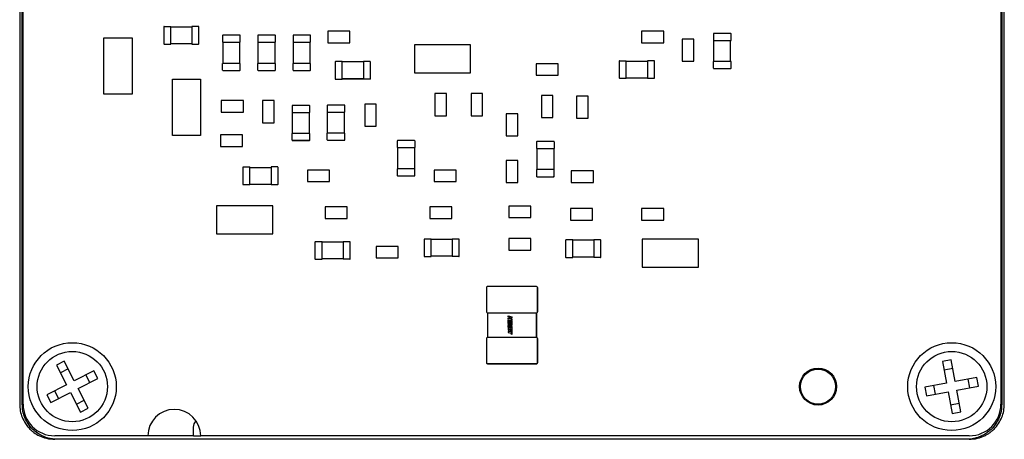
# Model space of a CAD drawing. Header units: millimetres. Extents: x 5 to 274, y 4 to 211.
# Tile 4 of 12: x 134 to 162, y 89 to 101. Entities that reach past the tile are written whole.
import ezdxf

# ---------------------------------------------------------------- set-up
doc = ezdxf.new("R2010")
doc.units = ezdxf.units.MM

msp = doc.modelspace()

# ---------------------------------------------------------------- linework, layer by layer
at = {"color": 7, "linetype": 'Continuous', "lineweight": 25}
for p, q in [((134.0826661, 89.6237222), (134.0826661, 115.6237222)), ((134.1050046, 89.6237222), (134.1050046, 115.6237222)), ((161.9050046, 115.6237222), (161.9050046, 89.6237222)), ((161.9273432, 115.6237222), (161.9273432, 89.6237222)), ((134.0102864, 101.369752), (134.0102864, 89.6237222)), ((161.9997228, 89.6237222), (161.9997228, 101.369752)), ((138.1050859, 100.3638405), (138.105086, 99.8838405)), ((138.1050859, 100.3638405), (138.1150859, 100.3638405)), ((138.1150859, 100.3738405), (138.3050859, 100.3738405)), ((138.3050859, 100.3638405), (138.3050859, 100.3738405)), ((138.3050859, 100.3638405), (138.9050859, 100.3638406)), ((138.305086, 99.8838405), (138.3050859, 100.3638405)), ((138.9050859, 100.3738406), (138.9050859, 100.3638406)), ((139.0950859, 100.3738406), (138.9050859, 100.3738406)), ((138.9050859, 100.3638406), (138.905086, 99.8838406)), ((139.1050859, 100.3638406), (139.0950859, 100.3638406)), ((139.105086, 99.8838406), (139.1050859, 100.3638406)), ((142.7655078, 100.2382159), (142.7655078, 99.90923)), ((143.3944931, 100.2382159), (142.7655078, 100.2382159)), ((143.3944931, 99.90923), (143.3944931, 100.2382159)), ((151.6905109, 100.2382157), (151.6905109, 99.9092299)), ((152.3194962, 100.2382157), (151.6905109, 100.2382157)), ((152.3194962, 99.9092298), (152.3194962, 100.2382157)), ((136.4056883, 100.0480893), (137.2046301, 100.0480893)), ((136.4056883, 98.4490272), (136.4056883, 100.0480893)), ((137.2046301, 100.0480893), (137.20463, 98.4490272)), ((139.7798906, 100.1138024), (139.7798906, 99.9238024)), ((139.7798906, 99.9238024), (139.7898906, 99.9238024)), ((139.7798906, 99.9238023), (139.7798906, 99.9238024)), ((139.7898906, 100.1238024), (139.7898906, 100.1138024)), ((140.2698906, 100.1238024), (139.7898906, 100.1238024)), ((139.7898906, 99.9238024), (140.2698906, 99.9238024)), ((139.7898906, 99.9238024), (139.7898906, 99.9238023)), ((139.7898906, 99.3238024), (139.7898906, 99.9238024)), ((140.2698906, 100.1238024), (140.2698906, 100.1138024)), ((140.2698906, 99.9238024), (140.2798906, 99.9238024)), ((140.2698906, 99.9238023), (140.2698906, 99.9238024)), ((140.2698906, 99.3238024), (140.2698906, 99.9238024)), ((140.2798906, 99.9238024), (140.2798906, 100.1138024)), ((140.2798906, 99.9238024), (140.2798906, 99.9238023)), ((140.7798906, 100.1138024), (140.7798906, 99.9238024)), ((140.7798906, 99.9238024), (140.7898906, 99.9238024)), ((140.7798906, 99.9238023), (140.7798906, 99.9238024)), ((140.7898906, 100.1238024), (140.7898906, 100.1138024)), ((141.2698906, 100.1238024), (140.7898906, 100.1238024)), ((140.7898906, 99.9238024), (141.2698906, 99.9238024)), ((140.7898906, 99.9238024), (140.7898906, 99.9238023)), ((140.7898906, 99.3238024), (140.7898906, 99.9238024)), ((141.2698906, 100.1238024), (141.2698906, 100.1138024)), ((141.2698906, 99.9238024), (141.2798906, 99.9238024)), ((141.2698906, 99.9238023), (141.2698906, 99.9238024)), ((141.2698906, 99.3238024), (141.2698906, 99.9238024)), ((141.2798906, 99.9238024), (141.2798906, 100.1138024)), ((141.2798906, 99.9238024), (141.2798906, 99.9238023)), ((141.7798906, 100.1138023), (141.7798906, 99.9238023)), ((141.7798906, 99.9238023), (141.7898906, 99.9238023)), ((141.7798906, 99.9238023), (141.7798906, 99.9238023)), ((141.7898906, 100.1238023), (141.7898906, 100.1138023)), ((142.2698906, 100.1238023), (141.7898906, 100.1238023)), ((141.7898906, 99.9238023), (142.2698906, 99.9238023)), ((141.7898906, 99.9238023), (141.7898906, 99.9238023)), ((141.7898906, 99.3238023), (141.7898906, 99.9238023)), ((142.2698906, 100.1238023), (142.2698906, 100.1138023)), ((142.2698906, 99.9238023), (142.2798906, 99.9238023)), ((142.2698906, 99.9238023), (142.2698906, 99.9238023)), ((142.2698906, 99.3238023), (142.2698906, 99.9238023)), ((142.2798906, 99.9238023), (142.2798906, 100.1138023)), ((142.2798906, 99.9238023), (142.2798906, 99.9238023)), ((152.8402359, 100.0132154), (152.8402359, 99.3842301)), ((153.1692218, 100.0132154), (152.8402359, 100.0132154)), ((153.1692218, 99.3842301), (153.1692218, 100.0132154)), ((153.7309252, 100.1662847), (153.7309252, 99.9762847)), ((153.7309252, 99.9762847), (153.7409252, 99.9762847)), ((153.7309252, 99.9762847), (153.7309252, 99.9762847)), ((153.7409252, 100.1762847), (153.7409252, 100.1662847)), ((154.2209252, 100.1762847), (153.7409252, 100.1762847)), ((153.7409252, 99.9762847), (154.2209252, 99.9762847)), ((153.7409252, 99.9762847), (153.7409252, 99.9762847)), ((153.7409252, 99.3762847), (153.7409252, 99.9762847)), ((154.2209252, 100.1762847), (154.2209252, 100.1662847)), ((154.2209252, 99.9762847), (154.2309252, 99.9762847)), ((154.2209252, 99.9762847), (154.2209252, 99.9762847)), ((154.2209252, 99.3762847), (154.2209252, 99.9762847)), ((154.2309252, 99.9762847), (154.2309252, 100.1662847)), ((154.2309252, 99.9762847), (154.2309252, 99.9762847)), ((138.105086, 99.8838405), (138.115086, 99.8838405)), ((138.115086, 99.8738405), (138.305086, 99.8738405)), ((138.305086, 99.8838405), (138.905086, 99.8838406)), ((138.305086, 99.8738405), (138.305086, 99.8838405)), ((138.905086, 99.8838406), (138.905086, 99.8738406)), ((138.905086, 99.8738406), (139.095086, 99.8738406)), ((139.105086, 99.8838406), (139.095086, 99.8838406)), ((142.7655078, 99.90923), (143.3944931, 99.90923)), ((145.2303138, 99.8480336), (145.2303138, 99.0490918)), ((146.8293759, 99.8480336), (145.2303138, 99.8480336)), ((146.8293759, 99.0490918), (146.8293759, 99.8480336)), ((151.6905109, 99.9092299), (152.3194962, 99.9092298)), ((142.9799333, 99.3636116), (142.9799333, 98.8836116)), ((142.9799333, 99.3636116), (142.9899333, 99.3636116)), ((143.1799333, 99.3736116), (142.9899333, 99.3736116)), ((143.1799333, 99.3636116), (143.1799333, 99.3736116)), ((143.1799333, 98.8836116), (143.1799333, 99.3636116)), ((143.7799333, 99.3636116), (143.1799333, 99.3636116)), ((143.7799333, 99.3736116), (143.7799333, 99.3636116)), ((143.9699333, 99.3736116), (143.7799333, 99.3736116)), ((143.7799333, 99.3636116), (143.7799333, 98.8836116)), ((143.9799333, 99.3636116), (143.9699333, 99.3636116)), ((143.9799333, 98.8836116), (143.9799333, 99.3636116)), ((151.0550829, 99.3888342), (151.0550829, 98.9088342)), ((151.0550829, 99.3888342), (151.0650828, 99.3888342)), ((151.0650828, 99.3988342), (151.2550828, 99.3988342)), ((151.2550828, 99.3888342), (151.2550828, 99.3988342)), ((151.2550829, 98.9088342), (151.2550828, 99.3888342)), ((151.2550828, 99.3888342), (151.8550828, 99.3888342)), ((151.8550828, 99.3988342), (151.8550828, 99.3888342)), ((152.0450828, 99.3988342), (151.8550828, 99.3988342)), ((151.8550828, 99.3888342), (151.8550829, 98.9088342)), ((152.0550829, 99.3888342), (152.0450828, 99.3888342)), ((152.0550829, 98.9088342), (152.0550829, 99.3888342)), ((152.8402359, 99.3842301), (153.1692218, 99.3842301)), ((153.7309252, 99.1862847), (153.7309252, 99.3762847)), ((153.7409252, 99.3762847), (153.7309252, 99.3762847)), ((154.2209252, 99.3762847), (153.7409252, 99.3762847)), ((154.2309252, 99.3762847), (154.2209252, 99.3762847)), ((154.2309252, 99.1862847), (154.2309252, 99.3762847)), ((139.7798906, 99.1338024), (139.7798906, 99.3238024)), ((139.7898906, 99.3238024), (139.7798906, 99.3238024)), ((140.2698906, 99.3238024), (139.7898906, 99.3238024)), ((139.7898906, 99.1238024), (139.7898906, 99.1338024)), ((139.7898906, 99.1238024), (140.2698906, 99.1238024)), ((140.2798906, 99.3238024), (140.2698906, 99.3238024)), ((140.2698906, 99.1238024), (140.2698906, 99.1338024)), ((140.2798906, 99.1338024), (140.2798906, 99.3238024)), ((140.7798906, 99.1338024), (140.7798906, 99.3238024)), ((140.7898906, 99.3238024), (140.7798906, 99.3238024)), ((141.2698906, 99.3238024), (140.7898906, 99.3238024)), ((140.7898906, 99.1238024), (140.7898906, 99.1338024)), ((140.7898906, 99.1238024), (141.2698906, 99.1238024)), ((141.2798906, 99.3238024), (141.2698906, 99.3238024)), ((141.2698906, 99.1238024), (141.2698906, 99.1338024)), ((141.2798906, 99.1338024), (141.2798906, 99.3238024)), ((141.7798906, 99.1338023), (141.7798906, 99.3238023)), ((141.7898906, 99.3238023), (141.7798906, 99.3238023)), ((142.2698906, 99.3238023), (141.7898906, 99.3238023)), ((141.7898906, 99.1238023), (141.7898906, 99.1338023)), ((141.7898906, 99.1238023), (142.2698906, 99.1238023)), ((142.2798906, 99.3238023), (142.2698906, 99.3238023)), ((142.2698906, 99.1238023), (142.2698906, 99.1338023)), ((142.2798906, 99.1338023), (142.2798906, 99.3238023)), ((149.3194962, 99.3132127), (148.6905109, 99.3132127)), ((148.6905109, 99.3132127), (148.6905109, 98.9842269)), ((149.3194962, 98.9842269), (149.3194962, 99.3132127)), ((153.7409252, 99.1762847), (153.7409252, 99.1862847)), ((153.7409252, 99.1762847), (154.2209252, 99.1762847)), ((154.2209252, 99.1762847), (154.2209252, 99.1862847)), ((138.3553648, 97.2743522), (138.3553648, 98.8734143)), ((138.3553648, 98.8734143), (139.1543065, 98.8734143)), ((139.1543065, 98.8734143), (139.1543065, 97.2743522)), ((142.9799333, 98.8836116), (142.9899333, 98.8836116)), ((142.9899333, 98.8736116), (143.1799333, 98.8736116)), ((142.9899333, 98.8736116), (143.1799333, 98.8736115)), ((143.1799333, 98.8736116), (143.1799333, 98.8836116)), ((143.7799333, 98.8836116), (143.1799333, 98.8836116)), ((143.1799333, 98.8836115), (143.7799333, 98.8836115)), ((143.7799333, 98.8836116), (143.7799333, 98.8736116)), ((143.9699333, 98.8736116), (143.7799333, 98.8736116)), ((143.9699333, 98.8736115), (143.7799333, 98.8736115)), ((143.9799333, 98.8836116), (143.9699333, 98.8836116)), ((145.2303138, 99.0490918), (146.8293759, 99.0490918)), ((148.6905109, 98.9842269), (149.3194962, 98.9842269)), ((151.0550829, 98.9088342), (151.0650829, 98.9088342)), ((151.0650829, 98.8988342), (151.2550829, 98.8988342)), ((151.2550829, 98.8988342), (151.2550829, 98.9088342)), ((151.2550829, 98.9088342), (151.8550829, 98.9088342)), ((151.8550829, 98.9088342), (151.8550829, 98.8988342)), ((151.8550829, 98.8988342), (152.0450829, 98.8988342)), ((152.0550829, 98.9088342), (152.0450829, 98.9088342)), ((137.20463, 98.4490272), (136.4056883, 98.4490272)), ((140.3692245, 98.2632175), (139.7402393, 98.2632175)), ((139.7402393, 98.2632175), (139.7402393, 97.9342316)), ((140.3692245, 97.9342316), (140.3692245, 98.2632175)), ((141.2444934, 98.2632156), (140.9155075, 98.2632156)), ((140.9155075, 98.2632156), (140.9155075, 97.6342304)), ((141.2444934, 97.6342304), (141.2444934, 98.2632156)), ((146.1445026, 98.4632125), (145.8155167, 98.4632125)), ((145.8155167, 98.4632125), (145.8155167, 97.8342272)), ((146.1445025, 97.8342272), (146.1445026, 98.4632125)), ((147.1694964, 98.4632125), (146.8405106, 98.4632125)), ((146.8405106, 98.4632125), (146.8405106, 97.8342272)), ((147.1694964, 97.8342272), (147.1694964, 98.4632125)), ((148.8405106, 98.413217), (148.8405106, 97.7842317)), ((149.1694964, 98.413217), (148.8405106, 98.413217)), ((149.1694964, 97.7842317), (149.1694964, 98.413217)), ((149.8402359, 98.3882155), (149.8402359, 97.7592302)), ((150.1692218, 98.3882155), (149.8402359, 98.3882155)), ((150.1692218, 97.7592302), (150.1692218, 98.3882155)), ((141.7548967, 98.1138023), (141.7548967, 97.9238023)), ((141.7648967, 98.1238023), (141.7648967, 98.1138023)), ((142.2448967, 98.1238023), (141.7648967, 98.1238023)), ((142.2448967, 98.1238023), (142.2448967, 98.1138023)), ((142.2548967, 97.9238023), (142.2548967, 98.1138023)), ((142.7548967, 98.1238045), (142.7548967, 97.9338045)), ((142.7648967, 98.1338045), (142.7648967, 98.1238045)), ((143.2448967, 98.1338045), (142.7648967, 98.1338045)), ((143.2448967, 98.1338045), (143.2448967, 98.1238045)), ((143.2548967, 97.9338045), (143.2548967, 98.1238045)), ((144.146242, 98.1632171), (143.8172562, 98.1632171)), ((143.8172562, 98.1632171), (143.8172562, 97.5342318)), ((144.146242, 97.5342318), (144.146242, 98.1632171)), ((139.7402393, 97.9342316), (140.3692245, 97.9342316)), ((141.7548967, 97.9238023), (141.7648967, 97.9238023)), ((141.7617809, 97.9238023), (141.7548967, 97.9238023)), ((141.7548967, 97.9238023), (141.7548967, 97.9238023)), ((141.7648967, 97.9238023), (142.2448967, 97.9238023)), ((141.7648967, 97.9238023), (141.7648967, 97.9238023)), ((141.7648967, 97.3238023), (141.7648967, 97.9238023)), ((142.2448967, 97.9238023), (142.2548967, 97.9238023)), ((142.2448967, 97.9238023), (142.2448967, 97.9238023)), ((142.2448967, 97.3238023), (142.2448967, 97.9238023)), ((142.2548967, 97.9238023), (142.2480125, 97.9238023)), ((142.2548967, 97.9238023), (142.2548967, 97.9238023)), ((142.7548967, 97.9338045), (142.7648967, 97.9338045)), ((142.7548967, 97.9338044), (142.7548967, 97.9338045)), ((142.7648967, 97.9338045), (143.2448967, 97.9338045)), ((142.7648967, 97.9338045), (142.7648967, 97.9338044)), ((142.7648967, 97.3338045), (142.7648967, 97.9338045)), ((143.2448967, 97.9338045), (143.2548967, 97.9338045)), ((143.2448967, 97.9338044), (143.2448967, 97.9338045)), ((143.2448967, 97.3338045), (143.2448967, 97.9338045)), ((143.2548967, 97.9338045), (143.2548967, 97.9338044)), ((145.8155167, 97.8342272), (146.1445025, 97.8342272)), ((146.8405106, 97.8342272), (147.1694964, 97.8342272)), ((147.8405106, 97.8882155), (147.8405105, 97.2592302)), ((148.1694964, 97.8882155), (147.8405106, 97.8882155)), ((148.1694964, 97.2592302), (148.1694964, 97.8882155)), ((148.8405106, 97.7842317), (149.1694964, 97.7842317)), ((149.8402359, 97.7592302), (150.1692218, 97.7592302)), ((140.9155075, 97.6342304), (141.2444934, 97.6342304)), ((143.8172562, 97.5342318), (144.146242, 97.5342318)), ((139.1543065, 97.2743522), (138.3553648, 97.2743522)), ((140.3442154, 97.288219), (139.7152301, 97.288219)), ((139.7152301, 97.288219), (139.7152301, 96.9592331)), ((140.3442154, 96.9592331), (140.3442154, 97.288219)), ((141.7548967, 97.1338023), (141.7548967, 97.3238023)), ((141.7648967, 97.3238023), (141.7548967, 97.3238023)), ((142.2448967, 97.3238023), (141.7648967, 97.3238023)), ((141.7648967, 97.1238023), (141.7648967, 97.1338023)), ((141.7648967, 97.1238023), (142.2448967, 97.1238023)), ((142.2448967, 97.1238023), (141.7648967, 97.1238023)), ((142.2548967, 97.3238023), (142.2448967, 97.3238023)), ((142.2448967, 97.1238023), (142.2448967, 97.1338023)), ((142.2548967, 97.1338023), (142.2548967, 97.3238023)), ((142.7548967, 97.1438045), (142.7548967, 97.3338045)), ((142.7648967, 97.3338045), (142.7548967, 97.3338045)), ((143.2448967, 97.3338045), (142.7648967, 97.3338045)), ((142.7648967, 97.1338045), (142.7648967, 97.1438045)), ((142.7648967, 97.1338045), (143.2448967, 97.1338045)), ((143.2548967, 97.3338045), (143.2448967, 97.3338045)), ((143.2448967, 97.1338045), (143.2448967, 97.1438045)), ((143.2548967, 97.1438045), (143.2548967, 97.3338045)), ((145.2333152, 97.1241532), (144.7533152, 97.1241532)), ((144.7533152, 97.1241532), (144.7533152, 97.1141532)), ((145.2333152, 97.1241532), (145.2333152, 97.1141532)), ((147.8405105, 97.2592302), (148.1694964, 97.2592302)), ((139.7152301, 96.9592331), (140.3442154, 96.9592331)), ((144.7433152, 97.1141532), (144.7433152, 96.9241532)), ((144.7433152, 96.9241532), (144.7533152, 96.9241532)), ((144.7433152, 96.9241532), (144.7433152, 96.9241532)), ((144.7533152, 96.9241532), (145.2333152, 96.9241532)), ((144.7533152, 96.9241532), (144.7533152, 96.9241532)), ((144.7533152, 96.9241532), (144.7533152, 96.3241532)), ((145.2333152, 96.9241532), (145.2433152, 96.9241532)), ((145.2333152, 96.9241532), (145.2333152, 96.9241532)), ((145.2333152, 96.9241532), (145.2333152, 96.3241532)), ((145.2433152, 97.1141532), (145.2433152, 96.9241532)), ((145.2433152, 96.9241532), (145.2433152, 96.9241532)), ((148.7051225, 97.0886481), (148.7051225, 96.8986481)), ((148.7051225, 96.8986481), (148.7151225, 96.8986481)), ((148.7051225, 96.8986481), (148.7051225, 96.8986481)), ((149.1951225, 97.0986481), (148.7151225, 97.0986481)), ((148.7151225, 97.0986481), (148.7151225, 97.0886481)), ((148.7151225, 96.8986481), (149.1951225, 96.8986481)), ((148.7151225, 96.8986481), (148.7151225, 96.8986481)), ((148.7151225, 96.8986481), (148.7151225, 96.2986481)), ((149.1951225, 97.0986481), (149.1951225, 97.0886481)), ((149.1951225, 96.8986481), (149.2051225, 96.8986481)), ((149.1951225, 96.8986481), (149.1951225, 96.8986481)), ((149.1951225, 96.8986481), (149.1951225, 96.2986481)), ((149.2051225, 97.0886481), (149.2051225, 96.8986481)), ((149.2051225, 96.8986481), (149.2051225, 96.8986481)), ((140.3550858, 96.3638405), (140.3550859, 95.8838405)), ((140.3550858, 96.3638405), (140.3650858, 96.3638405)), ((140.3650858, 96.3738405), (140.5550858, 96.3738405)), ((140.5550858, 96.3638405), (140.5550858, 96.3738405)), ((140.5550859, 95.8838405), (140.5550858, 96.3638405)), ((140.5550858, 96.3638405), (141.1550858, 96.3638405)), ((141.1550858, 96.3738405), (141.1550858, 96.3638405)), ((141.3450858, 96.3738405), (141.1550858, 96.3738405)), ((141.1550858, 96.3638405), (141.1550859, 95.8838405)), ((141.3550858, 96.3638405), (141.3450858, 96.3638405)), ((141.3550859, 95.8838405), (141.3550858, 96.3638405)), ((142.1905108, 96.288219), (142.1905108, 95.9592331)), ((142.8194961, 96.288219), (142.1905108, 96.288219)), ((142.8194961, 95.9592331), (142.8194961, 96.288219)), ((144.7433152, 96.3241532), (144.7433153, 96.1341532)), ((144.7533152, 96.3241532), (144.7433152, 96.3241532)), ((145.2333152, 96.3241532), (144.7533152, 96.3241532)), ((145.2433152, 96.3241532), (145.2333152, 96.3241532)), ((145.2433153, 96.1341532), (145.2433152, 96.3241532)), ((145.7905169, 96.2882189), (145.7905169, 95.959233)), ((146.4195022, 96.2882189), (145.7905169, 96.2882189)), ((146.4195022, 95.959233), (146.4195022, 96.2882189)), ((148.1694964, 96.5632109), (147.8405105, 96.5632109)), ((147.8405105, 96.5632109), (147.8405105, 95.9342257)), ((148.1694964, 95.9342256), (148.1694964, 96.5632109)), ((148.7051225, 96.2986481), (148.7051225, 96.1086481)), ((148.7151225, 96.2986481), (148.7051225, 96.2986481)), ((149.1951225, 96.2986481), (148.7151225, 96.2986481)), ((149.2051225, 96.2986481), (149.1951225, 96.2986481)), ((149.2051225, 96.1086481), (149.2051225, 96.2986481)), ((144.7533153, 96.1241532), (144.7533153, 96.1341532)), ((144.7533153, 96.1241532), (145.2333153, 96.1241532)), ((145.2333153, 96.1241532), (145.2333153, 96.1341532)), ((148.7151225, 96.0986481), (148.7151225, 96.1086481)), ((148.7151225, 96.0986481), (149.1951225, 96.0986481)), ((149.1951225, 96.0986481), (149.1951225, 96.1086481)), ((149.6905108, 96.2632173), (149.6905108, 95.9342314)), ((150.3194961, 96.2632173), (149.6905108, 96.2632173)), ((150.3194961, 95.9342314), (150.3194961, 96.2632173)), ((140.3550859, 95.8838405), (140.3650859, 95.8838405)), ((140.3650859, 95.8738405), (140.5550859, 95.8738405)), ((140.5550859, 95.8738405), (140.5550859, 95.8838405)), ((140.5550859, 95.8838405), (141.1550859, 95.8838405)), ((141.1550859, 95.8838405), (141.1550859, 95.8738405)), ((141.1550859, 95.8738405), (141.3450859, 95.8738405)), ((141.3550859, 95.8838405), (141.3450859, 95.8838405)), ((142.1905108, 95.9592331), (142.8194961, 95.9592331)), ((145.7905169, 95.959233), (146.4195022, 95.959233)), ((147.8405105, 95.9342257), (148.1694964, 95.9342256)), ((149.6905108, 95.9342314), (150.3194961, 95.9342314)), ((139.6096167, 95.2733572), (139.6096167, 94.4744154)), ((141.2086788, 95.2733571), (139.6096167, 95.2733572)), ((141.2086788, 94.4744154), (141.2086788, 95.2733571)), ((142.6902362, 95.2382159), (142.6902361, 94.90923)), ((143.3192214, 95.2382159), (142.6902362, 95.2382159)), ((143.3192214, 94.90923), (143.3192214, 95.2382159)), ((145.6655169, 95.2382159), (145.6655169, 94.90923)), ((146.2945022, 95.2382158), (145.6655169, 95.2382159)), ((146.2945022, 94.90923), (146.2945022, 95.2382158)), ((147.9155169, 95.2632173), (147.9155169, 94.9342315)), ((148.5445022, 95.2632173), (147.9155169, 95.2632173)), ((148.5445022, 94.9342314), (148.5445022, 95.2632173)), ((149.6655169, 95.1882127), (149.6655169, 94.8592268)), ((150.2945022, 95.1882127), (149.6655169, 95.1882127)), ((150.2945022, 94.8592268), (150.2945022, 95.1882127)), ((151.6905108, 95.1882127), (151.6905108, 94.8592268)), ((152.3194961, 95.1882127), (151.6905108, 95.1882127)), ((152.3194961, 94.8592268), (152.3194961, 95.1882127)), ((142.6902361, 94.90923), (143.3192214, 94.90923)), ((145.6655169, 94.90923), (146.2945022, 94.90923)), ((147.9155169, 94.9342315), (148.5445022, 94.9342314)), ((149.6655169, 94.8592268), (150.2945022, 94.8592268)), ((151.6905108, 94.8592268), (152.3194961, 94.8592268)), ((139.6096167, 94.4744154), (141.2086788, 94.4744154)), ((147.9155169, 94.3382143), (147.9155169, 94.0092284)), ((148.5445022, 94.3382143), (147.9155169, 94.3382143)), ((148.5445022, 94.0092284), (148.5445022, 94.3382143)), ((142.4046464, 94.2386116), (142.4046464, 93.7586116)), ((142.4046464, 94.2386116), (142.4146464, 94.2386116)), ((142.6046464, 94.2486116), (142.4146464, 94.2486116)), ((142.6046464, 94.2386116), (142.6046464, 94.2486116)), ((142.6046464, 93.7586116), (142.6046464, 94.2386116)), ((143.2046464, 94.2386116), (142.6046464, 94.2386116)), ((143.2046464, 94.2486116), (143.2046464, 94.2386116)), ((143.3946464, 94.2486116), (143.2046464, 94.2486116)), ((143.2046464, 94.2386116), (143.2046464, 93.7586116)), ((143.4046464, 94.2386116), (143.3946464, 94.2386116)), ((143.4046464, 93.7586116), (143.4046464, 94.2386116)), ((144.1405077, 94.1132159), (144.1405077, 93.78423)), ((144.769493, 94.1132159), (144.1405077, 94.1132159)), ((144.769493, 93.78423), (144.769493, 94.1132159)), ((145.5049271, 94.3136085), (145.5049271, 93.8336085)), ((145.5049271, 94.3136085), (145.5149271, 94.3136085)), ((145.7049271, 94.3236085), (145.5149271, 94.3236085)), ((145.7049271, 94.3136085), (145.7049271, 94.3236085)), ((145.7049271, 93.8336085), (145.7049271, 94.3136085)), ((146.3049271, 94.3136085), (145.7049271, 94.3136085)), ((146.3049271, 94.3236085), (146.3049271, 94.3136085)), ((146.4949271, 94.3236085), (146.3049271, 94.3236085)), ((146.3049271, 94.3136085), (146.3049271, 93.8336085)), ((146.5049271, 94.3136085), (146.4949271, 94.3136085)), ((146.5049271, 93.8336085), (146.5049271, 94.3136085)), ((149.529921, 94.2886069), (149.529921, 93.8086069)), ((149.529921, 94.2886069), (149.539921, 94.2886069)), ((149.729921, 94.2986069), (149.539921, 94.2986069)), ((149.729921, 94.2886069), (149.729921, 94.2986069)), ((149.729921, 93.8086069), (149.729921, 94.2886069)), ((150.329921, 94.2886069), (149.729921, 94.2886069)), ((150.329921, 94.2986069), (150.329921, 94.2886069)), ((150.519921, 94.2986069), (150.329921, 94.2986069)), ((150.329921, 94.2886069), (150.329921, 93.8086069)), ((150.529921, 94.2886069), (150.519921, 94.2886069)), ((150.529921, 93.8086069), (150.529921, 94.2886069)), ((151.7050299, 94.3230319), (151.7050299, 93.5240902)), ((153.304092, 94.3230319), (151.7050299, 94.3230319)), ((153.304092, 93.5240901), (153.304092, 94.3230319)), ((144.1405077, 93.78423), (144.769493, 93.78423)), ((145.5049271, 93.8336085), (145.5149271, 93.8336085)), ((145.5149271, 93.8236085), (145.7049271, 93.8236085)), ((145.7049271, 93.8236085), (145.7049271, 93.8336085)), ((146.3049271, 93.8336085), (145.7049271, 93.8336085)), ((146.3049271, 93.8336085), (146.3049271, 93.8236085)), ((146.4949271, 93.8236085), (146.3049271, 93.8236085)), ((146.5049271, 93.8336085), (146.4949271, 93.8336085)), ((147.9155169, 94.0092284), (148.5445022, 94.0092284)), ((149.529921, 93.8086069), (149.539921, 93.8086069)), ((149.539921, 93.7986069), (149.729921, 93.7986069)), ((149.729921, 93.7986069), (149.729921, 93.8086069)), ((150.329921, 93.8086069), (149.729921, 93.8086069)), ((150.329921, 93.8086069), (150.329921, 93.7986069)), ((150.519921, 93.7986069), (150.329921, 93.7986069)), ((150.529921, 93.8086069), (150.519921, 93.8086069)), ((142.4046464, 93.7586116), (142.4146464, 93.7586116)), ((142.4146464, 93.7486116), (142.6046464, 93.7486116)), ((142.6046464, 93.7486116), (142.6046464, 93.7586116)), ((143.2046464, 93.7586116), (142.6046464, 93.7586116)), ((143.2046464, 93.7586116), (143.2046464, 93.7486116)), ((143.3946464, 93.7486116), (143.2046464, 93.7486116)), ((143.4046464, 93.7586116), (143.3946464, 93.7586116)), ((151.7050299, 93.5240902), (153.304092, 93.5240901)), ((147.279982, 92.9444038), (147.279982, 92.2547238)), ((148.699822, 92.9745638), (147.310142, 92.9745638)), ((148.726798, 92.9578917), (148.7267979, 92.9578918)), ((148.729982, 92.2547238), (148.729982, 92.9444038)), ((148.729982, 92.9444037), (148.7299821, 92.2547237)), ((147.2831661, 92.2412358), (147.2831661, 92.2412357)), ((147.310142, 92.2245638), (147.340302, 92.2245638)), ((147.310142, 92.2245638), (147.310142, 91.5245638)), ((147.340302, 92.2245638), (148.669662, 92.2245638)), ((147.899132, 92.1397938), (148.0031229, 92.1099086)), ((147.899132, 92.1102235), (147.899132, 92.1397938)), ((147.9555963, 92.0940397), (147.899132, 92.1102235)), ((147.899132, 92.0713751), (147.9555963, 92.0940397)), ((148.0031229, 92.0802988), (147.9587772, 92.0930105)), ((147.9587772, 92.0930105), (148.0031229, 92.0488152)), ((148.0031229, 92.1099086), (148.0031229, 92.0802988)), ((148.669662, 92.2245638), (148.699822, 92.2245638)), ((148.699822, 91.5245638), (148.699822, 92.2245638)), ((148.699822, 92.2245638), (148.6998221, 92.2245637)), ((148.6998221, 92.2245637), (148.6998221, 91.5245637)), ((147.899132, 92.0397341), (147.899132, 92.0713751)), ((147.9555963, 92.0631389), (147.899132, 92.0397341)), ((147.899132, 91.9161019), (147.899132, 92.0281321)), ((147.899132, 92.0281321), (148.0031229, 91.9982077)), ((147.9917124, 91.8895193), (147.899132, 91.9161019)), ((147.899132, 91.8669857), (147.899132, 91.8947087)), ((147.899132, 91.8947087), (147.9917124, 91.8895193)), ((147.9921583, 91.8178768), (147.899132, 91.8669857)), ((147.899132, 91.8181651), (147.899132, 91.8445908)), ((147.899132, 91.8445908), (147.9921583, 91.8178768)), ((148.003123, 91.788267), (147.899132, 91.8181651)), ((147.899132, 91.8056501), (147.899132, 91.7270819)), ((148.003123, 91.7757387), (147.899132, 91.8056501)), ((147.9447622, 91.9854969), (147.9189163, 91.9928611)), ((147.9189163, 91.9928611), (147.9189164, 91.9352143)), ((147.9189164, 91.9352143), (148.003123, 91.9110102)), ((148.003123, 91.8667241), (147.9288305, 91.8707233)), ((147.9288305, 91.8707233), (148.003123, 91.8338767)), ((147.9447622, 91.9408691), (147.9447622, 91.9854969)), ((147.9639865, 91.9353781), (147.9447622, 91.9408691)), ((148.0031229, 92.0145928), (147.9555963, 92.0631389)), ((147.9833288, 91.9743839), (147.9639865, 91.9800122)), ((147.9639865, 91.9800122), (147.9639865, 91.9353781)), ((147.9833288, 91.9270046), (147.9833288, 91.9743839)), ((148.003123, 91.9213827), (147.9833288, 91.9270046)), ((148.0031229, 92.0488152), (148.0031229, 92.0145928)), ((148.0031229, 91.9982077), (148.003123, 91.9213827)), ((148.003123, 91.9110102), (148.003123, 91.8667241)), ((148.003123, 91.8338767), (148.003123, 91.788267)), ((147.899132, 91.7270819), (147.9189202, 91.7214669)), ((147.899132, 91.6967847), (147.899132, 91.6671616)), ((147.9830442, 91.672659), (147.899132, 91.6967847)), ((147.899132, 91.6671616), (147.9830442, 91.6430429)), ((147.9189201, 91.7704184), (147.9447622, 91.7630409)), ((147.9189202, 91.7214669), (147.9189201, 91.7704184)), ((147.9447622, 91.7630409), (147.9447622, 91.7184201)), ((147.9447622, 91.7184201), (147.963983, 91.712929)), ((147.963983, 91.7575562), (147.9833253, 91.7519279)), ((147.963983, 91.712929), (147.963983, 91.7575562)), ((147.9830442, 91.6430429), (147.9830425, 91.614571)), ((148.003123, 91.6088002), (147.9830425, 91.614571)), ((147.9831913, 91.7042735), (147.9830442, 91.672659)), ((147.9833253, 91.7519279), (147.9831913, 91.7042735)), ((148.003123, 91.7757387), (148.003123, 91.6088002)), ((147.279982, 91.4944038), (147.279982, 90.8047238)), ((147.3357803, 91.5245638), (147.310142, 91.5245638)), ((148.669662, 91.5245638), (147.340302, 91.5245638)), ((148.6720302, 91.5245638), (148.669662, 91.5245638)), ((148.699822, 91.5245638), (148.6720302, 91.5245638)), ((148.726798, 91.5078917), (148.7267979, 91.5078918)), ((148.729982, 90.8047238), (148.729982, 91.4944038)), ((148.7299821, 91.4944037), (148.7299821, 90.8047237)), ((135.2753737, 90.8485633), (135.0527026, 90.7349078)), ((135.0527026, 90.7349078), (135.3368413, 90.17823)), ((135.5595124, 90.2918855), (135.2753737, 90.8485633)), ((147.2831661, 90.7912358), (147.2831662, 90.7912357)), ((147.310142, 90.7745638), (148.699822, 90.7745638)), ((148.6998221, 90.7745637), (147.3101421, 90.7745636)), ((160.4898781, 90.883917), (160.2441461, 90.8379195)), ((160.2441461, 90.8379195), (160.3591398, 90.2235894)), ((160.6048719, 90.2695869), (160.4898781, 90.883917)), ((135.3890292, 90.6258922), (135.1663581, 90.5122367)), ((136.1161902, 90.5760242), (135.5595124, 90.2918855)), ((136.0071746, 90.2396976), (135.8935191, 90.4623687)), ((136.2298457, 90.3533531), (136.1161902, 90.5760242)), ((160.5358756, 90.638185), (160.2901436, 90.5921875)), ((135.3368413, 90.17823), (134.7801635, 89.8940912)), ((135.6731679, 90.0692143), (136.2298457, 90.3533531)), ((160.3591398, 90.2235894), (159.7448098, 90.1085956)), ((159.9905418, 90.1545931), (160.0365393, 89.9088611)), ((161.2192019, 90.3845807), (160.6048719, 90.2695869)), ((160.6508694, 90.0238549), (161.2651994, 90.1388487)), ((161.0194674, 90.0928512), (160.9734699, 90.3385832)), ((161.2651994, 90.1388487), (161.2192019, 90.3845807)), ((134.7801635, 89.8940912), (134.893819, 89.6714201)), ((134.893819, 89.6714201), (135.4504968, 89.9555589)), ((135.0028346, 90.0077467), (135.1164901, 89.7850756)), ((135.4504968, 89.9555589), (135.7346355, 89.398881)), ((135.9573066, 89.5125365), (135.6731679, 90.0692143)), ((159.7448098, 90.1085956), (159.7908073, 89.8628636)), ((159.7908073, 89.8628636), (160.4051374, 89.9778574)), ((160.4051374, 89.9778574), (160.5201311, 89.3635273)), ((160.7658632, 89.4095248), (160.6508694, 90.0238549)), ((135.62098, 89.6215522), (135.8436512, 89.7352077)), ((160.4741336, 89.6092593), (160.7198656, 89.6552569)), ((135.7346355, 89.398881), (135.9573066, 89.5125365)), ((160.5201311, 89.3635273), (160.7658632, 89.4095248)), ((138.9550046, 88.7237222), (138.9550046, 88.9737222)), ((137.6550046, 88.7237222), (135.0050046, 88.7237222)), ((135.0826964, 88.6237222), (135.0102788, 88.6237222)), ((160.9273128, 88.6237222), (135.0826964, 88.6237222)), ((138.9550046, 88.7237222), (137.6550046, 88.7237222)), ((138.9550046, 88.7246064), (139.1550041, 88.7246064)), ((161.0050046, 88.7237222), (139.1550046, 88.7237222)), ((160.9997304, 88.6237222), (160.9273128, 88.6237222))]:
    msp.add_line(p, q, dxfattribs=at)
at = {"color": 7, "linetype": 'Continuous', "lineweight": 25, "flags": 128}
msp.add_lwpolyline([(138.9550046, 88.9737222), (138.9740347, 89.069393), (139.0244167, 89.1466036)], dxfattribs=at)
at = {"color": 7, "linetype": 'Continuous', "lineweight": 25}
for centre, radius in [((135.5050046, 90.1237222), 1.25), ((160.5050046, 90.1237222), 1.25), ((135.5050046, 90.1237222), 1), ((160.5050046, 90.1237222), 1), ((156.7050046, 90.1237222), 0.525), ((156.7050046, 90.1237222), 0.5)]:
    msp.add_circle(centre, radius, dxfattribs=at)
for centre, radius, start, end in [((138.1150859, 100.3638405), 0.01, 90.00000395, 180.00000395), ((139.0950859, 100.3638406), 0.01, 0.00000395, 90.00000395), ((139.7898906, 100.1138024), 0.01, 89.99999963, 179.99999963), ((140.2698906, 100.1138024), 0.01, 359.99999963, 89.99999963), ((140.7898906, 100.1138024), 0.01, 89.99999963, 179.99999963), ((141.2698906, 100.1138024), 0.01, 359.99999963, 89.99999963), ((141.7898906, 100.1138023), 0.01, 89.99999963, 179.99999963), ((142.2698906, 100.1138023), 0.01, 359.99999963, 89.99999963), ((153.7409252, 100.1662847), 0.01, 89.99999963, 179.99999963), ((154.2209252, 100.1662847), 0.01, 359.99999963, 89.99999963), ((138.115086, 99.8838405), 0.01, 180.00000395, 270.00000395), ((139.095086, 99.8838406), 0.01, 270.00000395, 0.00000395), ((142.9899333, 99.3636116), 0.01, 89.99999894, 179.99999894), ((143.9699333, 99.3636116), 0.01, 359.99999894, 89.99999894), ((151.0650828, 99.3888342), 0.01, 90.00000395, 180.00000395), ((152.0450828, 99.3888342), 0.01, 0.00000395, 90.00000395), ((139.7898906, 99.1338024), 0.01, 179.99999963, 269.99999963), ((140.2698906, 99.1338024), 0.01, 269.99999963, 359.99999963), ((140.7898906, 99.1338024), 0.01, 179.99999963, 269.99999963), ((141.2698906, 99.1338024), 0.01, 269.99999963, 359.99999963), ((141.7898906, 99.1338023), 0.01, 179.99999963, 269.99999963), ((142.2698906, 99.1338023), 0.01, 269.99999963, 359.99999963), ((153.7409252, 99.1862847), 0.01, 179.99999963, 269.99999963), ((154.2209252, 99.1862847), 0.01, 269.99999963, 359.99999963), ((142.9899333, 98.8836116), 0.01, 179.99999894, 269.99999894), ((142.9899333, 98.8836116), 0.01, 179.99999894, 269.99999894), ((143.9699333, 98.8836116), 0.01, 269.99999894, 359.99999894), ((143.9699333, 98.8836115), 0.01, 269.99999894, 359.99999894), ((151.0650829, 98.9088342), 0.01, 180.00000395, 270.00000395), ((152.0450829, 98.9088342), 0.01, 270.00000395, 0.00000395), ((141.7648967, 98.1138023), 0.01, 89.99999963, 179.99999963), ((142.2448967, 98.1138023), 0.01, 359.99999963, 89.99999963), ((142.7648967, 98.1238045), 0.01, 89.99999963, 179.99999963), ((143.2448967, 98.1238045), 0.01, 359.99999963, 89.99999963), ((141.7648967, 97.1338023), 0.01, 179.99999963, 269.99999963), ((141.7648967, 97.1338023), 0.01, 179.99999963, 269.99999963), ((142.2448967, 97.1338023), 0.01, 269.99999963, 359.99999963), ((142.2448967, 97.1338023), 0.01, 269.99999963, 359.99999963), ((142.7648967, 97.1438045), 0.01, 179.99999963, 269.99999963), ((143.2448967, 97.1438045), 0.01, 269.99999963, 359.99999963), ((144.7533152, 97.1141532), 0.01, 90.00000145, 180.00000145), ((145.2333152, 97.1141532), 0.01, 0.00000145, 90.00000145), ((148.7151225, 97.0886481), 0.01, 90.00000145, 180.00000145), ((149.1951225, 97.0886481), 0.01, 0.00000145, 90.00000145), ((140.3650858, 96.3638405), 0.01, 90.00000395, 180.00000395), ((141.3450858, 96.3638405), 0.01, 0.00000395, 90.00000395), ((144.7533153, 96.1341532), 0.01, 180.00000145, 270.00000145), ((145.2333153, 96.1341532), 0.01, 270.00000145, 0.00000145), ((148.7151225, 96.1086481), 0.01, 180.00000145, 270.00000145), ((149.1951225, 96.1086481), 0.01, 270.00000145, 0.00000145), ((140.3650859, 95.8838405), 0.01, 180.00000395, 270.00000395), ((141.3450859, 95.8838405), 0.01, 270.00000395, 0.00000395), ((142.4146464, 94.2386116), 0.01, 89.99999894, 179.99999894), ((143.3946464, 94.2386116), 0.01, 359.99999894, 89.99999894), ((145.5149271, 94.3136085), 0.01, 89.99999894, 179.99999894), ((146.4949271, 94.3136085), 0.01, 359.99999894, 89.99999894), ((149.539921, 94.2886069), 0.01, 89.99999894, 179.99999894), ((150.519921, 94.2886069), 0.01, 359.99999894, 89.99999894), ((145.5149271, 93.8336085), 0.01, 179.99999894, 269.99999894), ((146.4949271, 93.8336085), 0.01, 269.99999894, 359.99999894), ((149.539921, 93.8086069), 0.01, 179.99999894, 269.99999894), ((150.519921, 93.8086069), 0.01, 269.99999894, 359.99999894), ((142.4146464, 93.7586116), 0.01, 179.99999894, 269.99999894), ((143.3946464, 93.7586116), 0.01, 269.99999894, 359.99999894), ((147.310142, 92.9444038), 0.03016, 90.00000145, 180.00000289), ((148.699822, 92.9444038), 0.03016, 0.00000289, 90.00000145), ((148.699822, 92.9444037), 0.03016, 0.00000289, 26.56507639), ((147.310142, 92.2547238), 0.03016, 180.00000289, 270.00000145), ((148.699822, 92.2547238), 0.03016, 270.00000145, 0.00000289), ((147.310142, 91.4944038), 0.03016, 90.00000145, 180.00000289), ((148.699822, 91.4944038), 0.03016, 0.00000289, 90.00000145), ((148.6998221, 91.4944037), 0.03016, 0.00000289, 26.56507639), ((147.310142, 90.8047238), 0.03016, 180.00000289, 270.00000145), ((147.3101421, 90.8047236), 0.03016, 206.56507639, 270.00000145), ((148.699822, 90.8047238), 0.03016, 270.00000145, 0.00000289), ((148.6998221, 90.8047237), 0.03016, 270.00000145, 0.00000289), ((135.0050046, 89.6237222), 0.9, 180, 270), ((161.0050046, 89.6237222), 0.9, 270, 0), ((138.4050046, 88.7237222), 0.75, 0, 180)]:
    msp.add_arc(centre, radius, start, end, dxfattribs=at)
for points, knots in [([(134.0102864, 89.6237222), (134.0137143, 89.560968), (134.0206679, 89.4336677), (134.0774714, 89.2469896), (134.1484453, 89.1102015), (134.2128111, 89.0191072), (134.2558187, 88.9661899), (134.3209234, 88.8964599), (134.4219415, 88.8093725), (134.5769727, 88.7158079), (134.777282, 88.6400091), (134.9291428, 88.6293937), (135.0102788, 88.6237222)], [0, 0, 0, 0, 0.119850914, 0.2431243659, 0.369819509, 0.4128768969, 0.4563160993, 0.5001371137, 0.5952462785, 0.7102794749, 0.8452084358, 1, 1, 1, 1]), ([(135.0826964, 88.6237222), (135.0366486, 88.6255543), (134.9466831, 88.6291339), (134.818204, 88.6567252), (134.6728904, 88.7064077), (134.520748, 88.7887647), (134.3679253, 88.9154298), (134.2448931, 89.0657997), (134.1526736, 89.2403104), (134.09374, 89.4278094), (134.0863413, 89.5587029), (134.0826661, 89.6237222)], [0, 0, 0, 0, 0.08799632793, 0.17192164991, 0.25017088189, 0.38124478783, 0.50011480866, 0.62780218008, 0.75005816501, 0.87584540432, 1, 1, 1, 1]), ([(161.9273432, 89.6237222), (161.9236691, 89.5587111), (161.9162717, 89.4278179), (161.857341, 89.2403311), (161.7651373, 89.0658212), (161.6557166, 88.9321108), (161.5422863, 88.8317713), (161.433838, 88.757944), (161.3257252, 88.7040735), (161.2213904, 88.6662791), (161.1305389, 88.6431711), (161.031106, 88.6270215), (160.9645781, 88.6249067), (160.9273128, 88.6237222)], [0, 0, 0, 0, 0.12410201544, 0.24986658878, 0.37205469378, 0.49973468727, 0.5776349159, 0.66099982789, 0.74982791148, 0.80779236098, 0.87287974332, 0.92879410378, 1, 1, 1, 1]), ([(160.9997304, 88.6237222), (161.0808504, 88.6293705), (161.2326855, 88.6399427), (161.4058702, 88.7056709), (161.5205849, 88.7684477), (161.5923297, 88.8168262), (161.6537165, 88.865989), (161.7399401, 88.9463215), (161.8405197, 89.069679), (161.9325186, 89.2469409), (161.9893429, 89.4336634), (161.9962954, 89.5609654), (161.9997228, 89.6237222)], [0, 0, 0, 0, 0.1547790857, 0.2897053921, 0.3497794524, 0.4048630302, 0.4549552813, 0.5000554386, 0.6301639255, 0.7568580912, 0.8801370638, 1, 1, 1, 1])]:
    msp.add_open_spline(points, degree=3, knots=knots, dxfattribs=at)

doc.saveas('drawing.dxf')
